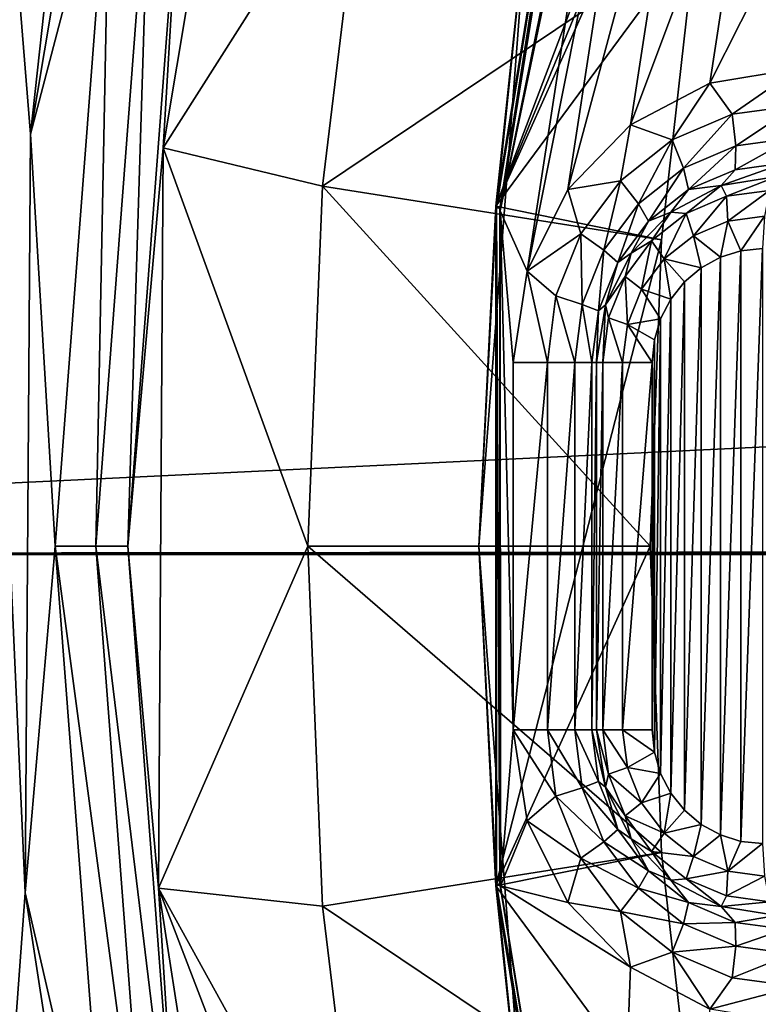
# Model space of a CAD drawing. Header units: metres. Extents: x -237 to 25, y -25 to 25.
# Tile 20 of 165: x -232.18 to -230.17, y -1.25 to 1.43. Entities that reach past the tile are written whole.
import ezdxf

# ---------------------------------------------------------------- set-up
doc = ezdxf.new("R2010")
doc.units = ezdxf.units.M
doc.layers.add('solid_10481232', color=7, linetype='CONTINUOUS')

msp = doc.modelspace()

# ---------------------------------------------------------------- linework, layer by layer
at = {"layer": 'solid_10481232'}
for points in [[(-232.149841, 1.121438, 87.10807), (-232.391541, 4.09988, 87.168251), (-231.613144, 6.028225, 86.974121)], [(-231.807922, 3.153579, 87.022766), (-232.149841, 1.121438, 87.10807), (-231.613144, 6.028225, 86.974121)], [(-232.164063, -0.943665, 87.111671), (-232.394989, -4.090162, 87.169327), (-232.391541, 4.09988, 87.168251)], [(-232.149841, 1.121438, 87.10807), (-232.164063, -0.943665, 87.111671), (-232.391541, 4.09988, 87.168251)], [(-231.933456, 1.945375, 87.077263), (-232.149841, 1.121438, 87.10807), (-231.807922, 3.153579, 87.022766)], [(-231.788391, 1.084215, 87.326828), (-231.455734, 3.069966, 87.243889), (-231.236069, 1.953851, 89.09259)], [(-231.738358, 1.919942, 87.196037), (-231.455734, 3.069966, 87.243889), (-231.788391, 1.084215, 87.326828)], [(-230.460602, 2.936816, 86.264046), (-230.870926, 0.912995, 86.366348), (-230.577606, 2.728028, 86.293221)], [(-230.870926, 0.912995, 86.366348), (-230.460602, 2.936816, 86.264046), (-230.498566, 2.688708, 86.273514)], [(-230.795105, 1.750515, 86.557457), (-230.882156, 0.924937, 86.66185), (-230.586746, 2.749485, 86.588188)], [(-230.264694, 2.550048, 88.080612), (-230.586746, 2.749485, 86.588188), (-230.882156, 0.924937, 86.66185)], [(-230.880844, 0.921615, 86.501434), (-230.586487, 2.739611, 86.428047), (-230.871338, 0.919423, 86.430199)], [(-230.795105, 1.750515, 86.557457), (-230.586487, 2.739611, 86.428047), (-230.880844, 0.921615, 86.501434)], [(-230.586487, 2.739611, 86.428047), (-230.577682, 2.733095, 86.356987), (-230.871338, 0.919423, 86.430199)], [(-230.871338, 0.919423, 86.430199), (-230.577682, 2.733095, 86.356987), (-230.577606, 2.728028, 86.293221)], [(-230.871338, 0.919423, 86.430199), (-230.577606, 2.728028, 86.293221), (-230.870926, 0.912995, 86.366348)], [(-230.870926, 0.912995, 86.366348), (-230.498566, 2.688708, 86.273514), (-230.796799, 0.748102, 86.34787)], [(-230.796799, 0.748102, 86.34787), (-230.498566, 2.688708, 86.273514), (-230.460403, 2.441804, 86.264)], [(-230.223923, 2.516649, 88.276138), (-230.264694, 2.550048, 88.080612), (-230.882156, 0.924937, 86.66185)], [(-230.183075, 2.483251, 88.471649), (-230.223923, 2.516649, 88.276138), (-230.882156, 0.924937, 86.66185)], [(-230.337906, 1.663317, 88.489494), (-230.183075, 2.483251, 88.471649), (-230.882156, 0.924937, 86.66185)], [(-230.686462, 0.970767, 86.320358), (-230.796799, 0.748102, 86.34787), (-230.460403, 2.441804, 86.264)], [(-230.686462, 0.970767, 86.320358), (-230.460403, 2.441804, 86.264), (-230.350693, 2.21989, 86.236641)], [(-230.515594, 1.146879, 86.277756), (-230.686462, 0.970767, 86.320358), (-230.350693, 2.21989, 86.236641)], [(-230.515594, 1.146879, 86.277756), (-230.350693, 2.21989, 86.236641), (-230.179306, 2.042943, 86.193909)], [(-230.29953, 1.260584, 86.223892), (-230.515594, 1.146879, 86.277756), (-230.179306, 2.042943, 86.193909)], [(-230.29953, 1.260584, 86.223892), (-230.179306, 2.042943, 86.193909), (-229.962234, 1.928757, 86.139786)], [(-215.23938, 0.984349, 180.772797), (-215.146851, 1.966513, 180.749512), (-236.167236, 1.752109, 96.55172)], [(-231.933456, 1.945375, 87.077263), (-232.082016, 0.000048, 87.114296), (-232.149841, 1.121438, 87.10807)], [(-231.97171, 0.000048, 87.153824), (-232.082016, 0.000048, 87.114296), (-231.933456, 1.945375, 87.077263)], [(-231.824326, 1.930129, 87.117081), (-231.97171, 0.000048, 87.153824), (-231.933456, 1.945375, 87.077263)], [(-231.884964, 0.000048, 87.23259), (-231.97171, 0.000048, 87.153824), (-231.824326, 1.930129, 87.117081)], [(-231.738358, 1.919942, 87.196037), (-231.884964, 0.000048, 87.23259), (-231.824326, 1.930129, 87.117081)], [(-231.788391, 1.084215, 87.326828), (-231.236069, 1.953851, 89.09259), (-231.354797, 0.979667, 89.102432)], [(-231.354797, 0.979667, 89.102432), (-231.236069, 1.953851, 89.09259), (-230.337906, 1.663317, 88.489494)], [(-231.738358, 1.919942, 87.196037), (-231.788391, 1.084215, 87.326828), (-231.884964, 0.000048, 87.23259)], [(-230.058853, 1.300048, 86.163879), (-230.29953, 1.260584, 86.223892), (-229.962234, 1.928757, 86.139786)], [(-215.23938, 0.984349, 180.772797), (-236.167236, 1.752109, 96.55172), (-236.264709, -0.022501, 96.576157)], [(-230.795105, 1.750515, 86.557457), (-230.880844, 0.921615, 86.501434), (-230.928772, 0.000048, 86.59079)], [(-230.795105, 1.750515, 86.557457), (-230.928772, 0.000048, 86.59079), (-230.882156, 0.924937, 86.66185)], [(-231.354797, 0.979667, 89.102432), (-230.337906, 1.663317, 88.489494), (-230.431152, 0.83404, 88.500343)], [(-230.431152, 0.83404, 88.500343), (-230.337906, 1.663317, 88.489494), (-230.882156, 0.924937, 86.66185)], [(-230.238678, 1.175507, 86.190773), (-230.29953, 1.260584, 86.223892), (-230.058853, 1.300048, 86.163879)], [(-230.238678, 1.175507, 86.190773), (-230.058853, 1.300048, 86.163879), (-230.063065, 1.199335, 86.146988)], [(-230.402313, 1.105648, 86.231575), (-230.515594, 1.146879, 86.277756), (-230.29953, 1.260584, 86.223892)], [(-230.402313, 1.105648, 86.231575), (-230.29953, 1.260584, 86.223892), (-230.238678, 1.175507, 86.190773)], [(-230.238678, 1.175507, 86.190773), (-230.063065, 1.199335, 86.146988), (-230.228455, 1.08944, 86.136406)], [(-230.228455, 1.08944, 86.136406), (-230.063065, 1.199335, 86.146988), (-230.075226, 1.110232, 86.098206)], [(-230.402313, 1.105648, 86.231575), (-230.238678, 1.175507, 86.190773), (-230.371262, 1.028483, 86.172012)], [(-230.238678, 1.175507, 86.190773), (-230.228455, 1.08944, 86.136406), (-230.371262, 1.028483, 86.172012)], [(-230.542847, 0.994518, 86.266609), (-230.686462, 0.970767, 86.320358), (-230.515594, 1.146879, 86.277756)], [(-230.542847, 0.994518, 86.266609), (-230.515594, 1.146879, 86.277756), (-230.402313, 1.105648, 86.231575)], [(-232.082016, 0.000048, 87.114296), (-232.164063, -0.943665, 87.111671), (-232.149841, 1.121438, 87.10807)], [(-230.542847, 0.994518, 86.266609), (-230.402313, 1.105648, 86.231575), (-230.493881, 0.931513, 86.202583)], [(-230.402313, 1.105648, 86.231575), (-230.371262, 1.028483, 86.172012), (-230.493881, 0.931513, 86.202583)], [(-230.230331, 1.024697, 86.057213), (-230.075226, 1.110232, 86.098206), (-230.093918, 1.043204, 86.023209)], [(-230.228455, 1.08944, 86.136406), (-230.075226, 1.110232, 86.098206), (-230.230331, 1.024697, 86.057213)], [(-231.884964, 0.000048, 87.23259), (-231.788391, 1.084215, 87.326828), (-231.800659, -0.930873, 87.329895)], [(-231.800659, -0.930873, 87.329895), (-231.788391, 1.084215, 87.326828), (-231.394394, -0.00016, 89.105751)], [(-231.788391, 1.084215, 87.326828), (-231.354797, 0.979667, 89.102432), (-231.394394, -0.00016, 89.105751)], [(-230.371262, 1.028483, 86.172012), (-230.228455, 1.08944, 86.136406), (-230.357437, 0.970435, 86.088905)], [(-230.228455, 1.08944, 86.136406), (-230.230331, 1.024697, 86.057213), (-230.357437, 0.970435, 86.088905)], [(-230.493881, 0.931513, 86.202583), (-230.371262, 1.028483, 86.172012), (-230.466583, 0.884117, 86.116119)], [(-230.371262, 1.028483, 86.172012), (-230.357437, 0.970435, 86.088905), (-230.466583, 0.884117, 86.116119)], [(-230.357437, 0.970435, 86.088905), (-230.230331, 1.024697, 86.057213), (-230.268646, 0.981341, 85.968842)], [(-230.268646, 0.981341, 85.968842), (-230.093918, 1.043204, 86.023209), (-230.116913, 1.006109, 85.931007)], [(-230.230331, 1.024697, 86.057213), (-230.093918, 1.043204, 86.023209), (-230.268646, 0.981341, 85.968842)], [(-230.650681, 0.849691, 86.293495), (-230.686462, 0.970767, 86.320358), (-230.542847, 0.994518, 86.266609)], [(-230.650681, 0.849691, 86.293495), (-230.542847, 0.994518, 86.266609), (-230.587967, 0.80514, 86.226044)], [(-230.542847, 0.994518, 86.266609), (-230.493881, 0.931513, 86.202583), (-230.587967, 0.80514, 86.226044)], [(-230.25444, 0.952508, 85.880569), (-230.268646, 0.981341, 85.968842), (-230.116913, 1.006109, 85.931007)], [(-230.25444, 0.952508, 85.880569), (-230.116913, 1.006109, 85.931007), (-230.136795, 0.968469, 85.851242)], [(-215.270157, 0.000115, 180.780807), (-215.23938, 0.984349, 180.772797), (-236.264709, -0.022501, 96.576157)], [(-231.394394, -0.00016, 89.105751), (-231.354797, 0.979667, 89.102432), (-230.46228, 0.000047, 88.504021)], [(-231.354797, 0.979667, 89.102432), (-230.431152, 0.83404, 88.500343), (-230.46228, 0.000047, 88.504021)], [(-230.650681, 0.849691, 86.293495), (-230.796799, 0.748102, 86.34787), (-230.686462, 0.970767, 86.320358)], [(-230.466583, 0.884117, 86.116119), (-230.357437, 0.970435, 86.088905), (-230.405533, 0.90946, 86.002968)], [(-230.357437, 0.970435, 86.088905), (-230.268646, 0.981341, 85.968842), (-230.405533, 0.90946, 86.002968)], [(-230.364059, 0.905712, 85.907898), (-230.405533, 0.90946, 86.002968), (-230.268646, 0.981341, 85.968842)], [(-230.364059, 0.905712, 85.907898), (-230.268646, 0.981341, 85.968842), (-230.25444, 0.952508, 85.880569)], [(-230.25444, 0.952508, 85.880569), (-230.136795, 0.968469, 85.851242), (-230.250687, 0.884738, 85.820564)], [(-230.250687, 0.884738, 85.820564), (-230.136795, 0.968469, 85.851242), (-230.150665, 0.898308, 85.795631)], [(-230.364059, 0.905712, 85.907898), (-230.25444, 0.952508, 85.880569), (-230.343887, 0.844951, 85.843803)], [(-230.25444, 0.952508, 85.880569), (-230.250687, 0.884738, 85.820564), (-230.343887, 0.844951, 85.843803)], [(-230.928772, 0.000048, 86.59079), (-230.882156, -0.924841, 86.66185), (-230.882156, 0.924937, 86.66185)], [(-230.928772, 0.000048, 86.59079), (-230.880844, 0.921615, 86.501434), (-230.880844, -0.921519, 86.501434)], [(-230.431152, 0.83404, 88.500343), (-230.882156, 0.924937, 86.66185), (-230.882156, -0.924841, 86.66185)], [(-230.880844, 0.921615, 86.501434), (-230.871338, 0.919423, 86.430199), (-230.871338, -0.919327, 86.430199)], [(-230.880844, -0.921519, 86.501434), (-230.880844, 0.921615, 86.501434), (-230.871338, -0.919327, 86.430199)], [(-230.871338, -0.919327, 86.430199), (-230.871338, 0.919423, 86.430199), (-230.870926, 0.912995, 86.366348)], [(-230.871338, -0.919327, 86.430199), (-230.870926, 0.912995, 86.366348), (-230.869934, -0.925228, 86.366104)], [(-230.835083, -0.499952, 86.357414), (-230.869934, -0.925228, 86.366104), (-230.870926, 0.912995, 86.366348)], [(-230.835083, 0.500048, 86.357414), (-230.835083, -0.499952, 86.357414), (-230.870926, 0.912995, 86.366348)], [(-230.796799, 0.748102, 86.34787), (-230.835083, 0.500048, 86.357414), (-230.870926, 0.912995, 86.366348)], [(-230.587967, 0.80514, 86.226044), (-230.493881, 0.931513, 86.202583), (-230.550339, 0.771626, 86.137001)], [(-230.493881, 0.931513, 86.202583), (-230.466583, 0.884117, 86.116119), (-230.550339, 0.771626, 86.137001)], [(-230.466583, 0.884117, 86.116119), (-230.405533, 0.90946, 86.002968), (-230.51416, 0.797503, 86.030052)], [(-230.458191, 0.831272, 85.931374), (-230.51416, 0.797503, 86.030052), (-230.405533, 0.90946, 86.002968)], [(-230.458191, 0.831272, 85.931374), (-230.405533, 0.90946, 86.002968), (-230.364059, 0.905712, 85.907898)], [(-230.458191, 0.831272, 85.931374), (-230.364059, 0.905712, 85.907898), (-230.42392, 0.78166, 85.863762)], [(-230.364059, 0.905712, 85.907898), (-230.343887, 0.844951, 85.843803), (-230.42392, 0.78166, 85.863762)], [(-230.343887, 0.844951, 85.843803), (-230.250687, 0.884738, 85.820564), (-230.270905, 0.786454, 85.804504)], [(-230.250687, 0.884738, 85.820564), (-230.215042, 0.803972, 85.790573), (-230.270905, 0.786454, 85.804504)], [(-230.250687, 0.884738, 85.820564), (-230.150665, 0.898308, 85.795631), (-230.215042, 0.803972, 85.790573)], [(-230.150665, 0.898308, 85.795631), (-230.155624, 0.81015, 85.775764), (-230.215042, 0.803972, 85.790573)], [(-230.550339, 0.771626, 86.137001), (-230.466583, 0.884117, 86.116119), (-230.51416, 0.797503, 86.030052)], [(-230.46228, 0.000047, 88.504021), (-230.431152, 0.83404, 88.500343), (-230.882156, -0.924841, 86.66185)], [(-230.71846, 0.681037, 86.310394), (-230.796799, 0.748102, 86.34787), (-230.650681, 0.849691, 86.293495)], [(-230.71846, 0.681037, 86.310394), (-230.650681, 0.849691, 86.293495), (-230.64711, 0.657975, 86.240791)], [(-230.650681, 0.849691, 86.293495), (-230.587967, 0.80514, 86.226044), (-230.64711, 0.657975, 86.240791)], [(-230.530411, 0.734258, 85.949379), (-230.51416, 0.797503, 86.030052), (-230.458191, 0.831272, 85.931374)], [(-230.530411, 0.734258, 85.949379), (-230.458191, 0.831272, 85.931374), (-230.485321, 0.699178, 85.879066)], [(-230.458191, 0.831272, 85.931374), (-230.42392, 0.78166, 85.863762), (-230.485321, 0.699178, 85.879066)], [(-230.42392, 0.78166, 85.863762), (-230.343887, 0.844951, 85.843803), (-230.323044, 0.757694, 85.817505)], [(-230.343887, 0.844951, 85.843803), (-230.270905, 0.786454, 85.804504), (-230.323044, 0.757694, 85.817505)], [(-230.64711, 0.657975, 86.240791), (-230.587967, 0.80514, 86.226044), (-230.602982, 0.640627, 86.150131)], [(-230.587967, 0.80514, 86.226044), (-230.550339, 0.771626, 86.137001), (-230.602982, 0.640627, 86.150131)], [(-230.215042, 0.803972, 85.790573), (-230.155624, 0.81015, 85.775764), (-230.215027, -0.803878, 85.790573)], [(-230.155624, 0.81015, 85.775764), (-230.155624, -0.810054, 85.775764), (-230.215027, -0.803878, 85.790573)], [(-230.550339, 0.771626, 86.137001), (-230.51416, 0.797503, 86.030052), (-230.583908, 0.656429, 86.04744)], [(-230.530411, 0.734258, 85.949379), (-230.583908, 0.656429, 86.04744), (-230.51416, 0.797503, 86.030052)], [(-230.485321, 0.699178, 85.879066), (-230.42392, 0.78166, 85.863762), (-230.405624, 0.672577, 85.838097)], [(-230.42392, 0.78166, 85.863762), (-230.323044, 0.757694, 85.817505), (-230.368347, 0.719271, 85.828796)], [(-230.42392, 0.78166, 85.863762), (-230.368347, 0.719271, 85.828796), (-230.405624, 0.672577, 85.838097)], [(-230.323044, 0.757694, 85.817505), (-230.270905, 0.786454, 85.804504), (-230.323029, -0.757608, 85.817497)], [(-230.270905, 0.786454, 85.804504), (-230.270889, -0.786363, 85.804504), (-230.323029, -0.757608, 85.817497)], [(-230.270905, 0.786454, 85.804504), (-230.215042, 0.803972, 85.790573), (-230.270889, -0.786363, 85.804504)], [(-230.215042, 0.803972, 85.790573), (-230.215027, -0.803878, 85.790573), (-230.270889, -0.786363, 85.804504)], [(-230.602982, 0.640627, 86.150131), (-230.550339, 0.771626, 86.137001), (-230.583908, 0.656429, 86.04744)], [(-230.368347, 0.719271, 85.828796), (-230.323044, 0.757694, 85.817505), (-230.368332, -0.719189, 85.828796)], [(-230.323044, 0.757694, 85.817505), (-230.323029, -0.757608, 85.817497), (-230.368332, -0.719189, 85.828796)], [(-230.741577, 0.500048, 86.316162), (-230.835083, 0.500048, 86.357414), (-230.796799, 0.748102, 86.34787)], [(-230.741577, 0.500048, 86.316162), (-230.796799, 0.748102, 86.34787), (-230.71846, 0.681037, 86.310394)], [(-230.575821, 0.621284, 85.960701), (-230.583908, 0.656429, 86.04744), (-230.530411, 0.734258, 85.949379)], [(-230.575821, 0.621284, 85.960701), (-230.530411, 0.734258, 85.949379), (-230.523926, 0.603125, 85.888695)], [(-230.530411, 0.734258, 85.949379), (-230.485321, 0.699178, 85.879066), (-230.523926, 0.603125, 85.888695)], [(-230.523926, 0.603125, 85.888695), (-230.485321, 0.699178, 85.879066), (-230.433517, 0.618848, 85.845047)], [(-230.485321, 0.699178, 85.879066), (-230.405624, 0.672577, 85.838097), (-230.433517, 0.618848, 85.845047)], [(-230.405624, 0.672577, 85.838097), (-230.368347, 0.719271, 85.828796), (-230.405609, -0.672496, 85.838089)], [(-230.368347, 0.719271, 85.828796), (-230.368332, -0.719189, 85.828796), (-230.405609, -0.672496, 85.838089)], [(-230.741577, 0.500048, 86.316162), (-230.71846, 0.681037, 86.310394), (-230.667282, 0.500048, 86.245819)], [(-230.71846, 0.681037, 86.310394), (-230.64711, 0.657975, 86.240791), (-230.667282, 0.500048, 86.245819)], [(-230.405624, 0.672577, 85.838097), (-230.405609, -0.672496, 85.838089), (-230.433517, -0.618765, 85.845047)], [(-230.433517, 0.618848, 85.845047), (-230.405624, 0.672577, 85.838097), (-230.433517, -0.618765, 85.845047)], [(-230.667282, 0.500048, 86.245819), (-230.64711, 0.657975, 86.240791), (-230.620941, 0.500048, 86.15461)], [(-230.64711, 0.657975, 86.240791), (-230.602982, 0.640627, 86.150131), (-230.620941, 0.500048, 86.15461)], [(-230.602982, 0.640627, 86.150131), (-230.583908, 0.656429, 86.04744), (-230.607941, 0.500048, 86.053436)], [(-230.591309, 0.500048, 85.964561), (-230.607941, 0.500048, 86.053436), (-230.583908, 0.656429, 86.04744)], [(-230.591309, 0.500048, 85.964561), (-230.583908, 0.656429, 86.04744), (-230.575821, 0.621284, 85.960701)], [(-230.620941, 0.500048, 86.15461), (-230.602982, 0.640627, 86.150131), (-230.607941, 0.500048, 86.053436)], [(-230.591309, 0.500048, 85.964561), (-230.575821, 0.621284, 85.960701), (-230.537094, 0.500048, 85.891975)], [(-230.575821, 0.621284, 85.960701), (-230.523926, 0.603125, 85.888695), (-230.537094, 0.500048, 85.891975)], [(-230.523926, 0.603125, 85.888695), (-230.433517, 0.618848, 85.845047), (-230.450516, 0.561278, 85.849289)], [(-230.433517, 0.618848, 85.845047), (-230.433517, -0.618765, 85.845047), (-230.450516, -0.56119, 85.849289)], [(-230.450516, 0.561278, 85.849289), (-230.433517, 0.618848, 85.845047), (-230.450516, -0.56119, 85.849289)], [(-230.537094, 0.500048, 85.891975), (-230.523926, 0.603125, 85.888695), (-230.456512, 0.500048, 85.850784)], [(-230.523926, 0.603125, 85.888695), (-230.450516, 0.561278, 85.849289), (-230.456512, 0.500048, 85.850784)], [(-230.450516, 0.561278, 85.849289), (-230.450516, -0.56119, 85.849289), (-230.456512, -0.499952, 85.850784)], [(-230.456512, 0.500048, 85.850784), (-230.450516, 0.561278, 85.849289), (-230.456512, -0.499952, 85.850784)], [(-230.741577, 0.500048, 86.316162), (-230.835083, -0.499952, 86.357414), (-230.835083, 0.500048, 86.357414)], [(-230.741577, 0.500048, 86.316162), (-230.741577, -0.499952, 86.316162), (-230.835083, -0.499952, 86.357414)], [(-230.667282, 0.500048, 86.245819), (-230.667282, -0.499952, 86.245819), (-230.741577, -0.499952, 86.316162)], [(-230.741577, 0.500048, 86.316162), (-230.667282, 0.500048, 86.245819), (-230.741577, -0.499952, 86.316162)], [(-230.620941, 0.500048, 86.15461), (-230.620941, -0.499952, 86.15461), (-230.667282, -0.499952, 86.245819)], [(-230.667282, 0.500048, 86.245819), (-230.620941, 0.500048, 86.15461), (-230.667282, -0.499952, 86.245819)], [(-230.607941, 0.500048, 86.053436), (-230.607941, -0.499952, 86.053436), (-230.620941, -0.499952, 86.15461)], [(-230.620941, 0.500048, 86.15461), (-230.607941, 0.500048, 86.053436), (-230.620941, -0.499952, 86.15461)], [(-230.591309, 0.500048, 85.964561), (-230.591309, -0.499952, 85.964561), (-230.607941, -0.499952, 86.053436)], [(-230.591309, 0.500048, 85.964561), (-230.607941, -0.499952, 86.053436), (-230.607941, 0.500048, 86.053436)], [(-230.537094, 0.500048, 85.891975), (-230.537094, -0.499952, 85.891975), (-230.591309, -0.499952, 85.964561)], [(-230.591309, 0.500048, 85.964561), (-230.537094, 0.500048, 85.891975), (-230.591309, -0.499952, 85.964561)], [(-230.456512, 0.500048, 85.850784), (-230.456512, -0.499952, 85.850784), (-230.537094, -0.499952, 85.891975)], [(-230.537094, 0.500048, 85.891975), (-230.456512, 0.500048, 85.850784), (-230.537094, -0.499952, 85.891975)], [(-215.270142, -0.012362, 180.780807), (-215.270157, 0.000115, 180.780807), (-236.264709, -0.022501, 96.576157)], [(-232.082016, 0.000048, 87.114296), (-231.933456, -1.945279, 87.077263), (-232.164063, -0.943665, 87.111671)], [(-231.824326, -1.930033, 87.117081), (-231.933456, -1.945279, 87.077263), (-232.082016, 0.000048, 87.114296)], [(-231.97171, 0.000048, 87.153824), (-231.824326, -1.930033, 87.117081), (-232.082016, 0.000048, 87.114296)], [(-231.738358, -1.919847, 87.196037), (-231.824326, -1.930033, 87.117081), (-231.97171, 0.000048, 87.153824)], [(-231.884964, 0.000048, 87.23259), (-231.738358, -1.919847, 87.196037), (-231.97171, 0.000048, 87.153824)], [(-231.884964, 0.000048, 87.23259), (-231.800659, -0.930873, 87.329895), (-231.738358, -1.919847, 87.196037)], [(-231.394394, -0.00016, 89.105751), (-230.46228, 0.000047, 88.504021), (-230.431152, -0.833947, 88.500336)], [(-230.928772, 0.000048, 86.59079), (-230.880844, -0.921519, 86.501434), (-230.795105, -1.750419, 86.557457)], [(-230.928772, 0.000048, 86.59079), (-230.795105, -1.750419, 86.557457), (-230.882156, -0.924841, 86.66185)], [(-230.431152, -0.833947, 88.500336), (-230.46228, 0.000047, 88.504021), (-230.882156, -0.924841, 86.66185)], [(-215.270126, -0.024824, 180.780807), (-215.270142, -0.012362, 180.780807), (-236.264709, -0.022501, 96.576157)], [(-215.270126, -0.024824, 180.780807), (-236.264709, -0.022501, 96.576157), (-236.123779, -2.104417, 96.541077)], [(-215.259262, -0.585403, 180.778122), (-215.270126, -0.024824, 180.780807), (-236.123779, -2.104417, 96.541077)], [(-231.800659, -0.930873, 87.329895), (-231.394394, -0.00016, 89.105751), (-231.354736, -0.980171, 89.102425)], [(-231.354736, -0.980171, 89.102425), (-231.394394, -0.00016, 89.105751), (-230.431152, -0.833947, 88.500336)], [(-230.835083, -0.499952, 86.357414), (-230.796799, -0.748006, 86.34787), (-230.869934, -0.925228, 86.366104)], [(-230.71846, -0.680941, 86.310394), (-230.796799, -0.748006, 86.34787), (-230.835083, -0.499952, 86.357414)], [(-230.71846, -0.680941, 86.310394), (-230.835083, -0.499952, 86.357414), (-230.741577, -0.499952, 86.316162)], [(-230.741577, -0.499952, 86.316162), (-230.667282, -0.499952, 86.245819), (-230.64711, -0.657879, 86.240791)], [(-230.71846, -0.680941, 86.310394), (-230.741577, -0.499952, 86.316162), (-230.64711, -0.657879, 86.240791)], [(-230.667282, -0.499952, 86.245819), (-230.620941, -0.499952, 86.15461), (-230.602982, -0.640531, 86.150131)], [(-230.64711, -0.657879, 86.240791), (-230.667282, -0.499952, 86.245819), (-230.602982, -0.640531, 86.150131)], [(-230.620941, -0.499952, 86.15461), (-230.607941, -0.499952, 86.053436), (-230.583908, -0.656334, 86.04744)], [(-230.602982, -0.640531, 86.150131), (-230.620941, -0.499952, 86.15461), (-230.583908, -0.656334, 86.04744)], [(-230.575821, -0.621188, 85.960701), (-230.583908, -0.656334, 86.04744), (-230.607941, -0.499952, 86.053436)], [(-230.575821, -0.621188, 85.960701), (-230.607941, -0.499952, 86.053436), (-230.591309, -0.499952, 85.964561)], [(-230.591309, -0.499952, 85.964561), (-230.537094, -0.499952, 85.891975), (-230.523926, -0.603029, 85.888695)], [(-230.575821, -0.621188, 85.960701), (-230.591309, -0.499952, 85.964561), (-230.523926, -0.603029, 85.888695)], [(-230.450516, -0.56119, 85.849289), (-230.537094, -0.499952, 85.891975), (-230.456512, -0.499952, 85.850784)], [(-230.450516, -0.56119, 85.849289), (-230.523926, -0.603029, 85.888695), (-230.537094, -0.499952, 85.891975)], [(-230.450516, -0.56119, 85.849289), (-230.433517, -0.618765, 85.845047), (-230.523926, -0.603029, 85.888695)], [(-215.228577, -1.143217, 180.770477), (-215.259262, -0.585403, 180.778122), (-236.123779, -2.104417, 96.541077)], [(-230.575821, -0.621188, 85.960701), (-230.523926, -0.603029, 85.888695), (-230.485321, -0.699082, 85.879066)], [(-230.433517, -0.618765, 85.845047), (-230.485321, -0.699082, 85.879066), (-230.523926, -0.603029, 85.888695)], [(-230.64711, -0.657879, 86.240791), (-230.602982, -0.640531, 86.150131), (-230.550339, -0.77153, 86.137001)], [(-230.550339, -0.77153, 86.137001), (-230.602982, -0.640531, 86.150131), (-230.583908, -0.656334, 86.04744)], [(-230.530411, -0.734163, 85.949379), (-230.583908, -0.656334, 86.04744), (-230.575821, -0.621188, 85.960701)], [(-230.530411, -0.734163, 85.949379), (-230.575821, -0.621188, 85.960701), (-230.485321, -0.699082, 85.879066)], [(-230.433517, -0.618765, 85.845047), (-230.405609, -0.672496, 85.838089), (-230.485321, -0.699082, 85.879066)], [(-230.71846, -0.680941, 86.310394), (-230.64711, -0.657879, 86.240791), (-230.587967, -0.805044, 86.226044)], [(-230.587967, -0.805044, 86.226044), (-230.64711, -0.657879, 86.240791), (-230.550339, -0.77153, 86.137001)], [(-230.550339, -0.77153, 86.137001), (-230.583908, -0.656334, 86.04744), (-230.51416, -0.797407, 86.030052)], [(-230.530411, -0.734163, 85.949379), (-230.51416, -0.797407, 86.030052), (-230.583908, -0.656334, 86.04744)], [(-230.650681, -0.849595, 86.293495), (-230.796799, -0.748006, 86.34787), (-230.71846, -0.680941, 86.310394)], [(-230.650681, -0.849595, 86.293495), (-230.71846, -0.680941, 86.310394), (-230.587967, -0.805044, 86.226044)], [(-230.405609, -0.672496, 85.838089), (-230.42392, -0.781565, 85.863762), (-230.485321, -0.699082, 85.879066)], [(-230.405609, -0.672496, 85.838089), (-230.368332, -0.719189, 85.828796), (-230.42392, -0.781565, 85.863762)], [(-230.530411, -0.734163, 85.949379), (-230.485321, -0.699082, 85.879066), (-230.42392, -0.781565, 85.863762)], [(-230.368332, -0.719189, 85.828796), (-230.323029, -0.757608, 85.817497), (-230.42392, -0.781565, 85.863762)], [(-230.796799, -0.748006, 86.34787), (-230.686462, -0.970671, 86.320358), (-230.869934, -0.925228, 86.366104)], [(-230.650681, -0.849595, 86.293495), (-230.686462, -0.970671, 86.320358), (-230.796799, -0.748006, 86.34787)], [(-230.458191, -0.831176, 85.931374), (-230.51416, -0.797407, 86.030052), (-230.530411, -0.734163, 85.949379)], [(-230.458191, -0.831176, 85.931374), (-230.530411, -0.734163, 85.949379), (-230.42392, -0.781565, 85.863762)], [(-230.587967, -0.805044, 86.226044), (-230.550339, -0.77153, 86.137001), (-230.466583, -0.884022, 86.116119)], [(-230.466583, -0.884022, 86.116119), (-230.550339, -0.77153, 86.137001), (-230.51416, -0.797407, 86.030052)], [(-230.323029, -0.757608, 85.817497), (-230.343887, -0.844856, 85.843803), (-230.42392, -0.781565, 85.863762)], [(-230.323029, -0.757608, 85.817497), (-230.270889, -0.786363, 85.804504), (-230.343887, -0.844856, 85.843803)], [(-230.466583, -0.884022, 86.116119), (-230.51416, -0.797407, 86.030052), (-230.405533, -0.909364, 86.002968)], [(-230.458191, -0.831176, 85.931374), (-230.405533, -0.909364, 86.002968), (-230.51416, -0.797407, 86.030052)], [(-230.458191, -0.831176, 85.931374), (-230.42392, -0.781565, 85.863762), (-230.343887, -0.844856, 85.843803)], [(-230.270889, -0.786363, 85.804504), (-230.250687, -0.884642, 85.820564), (-230.343887, -0.844856, 85.843803)], [(-230.270889, -0.786363, 85.804504), (-230.215027, -0.803878, 85.790573), (-230.250687, -0.884642, 85.820564)], [(-230.215027, -0.803878, 85.790573), (-230.155624, -0.810054, 85.775764), (-230.250687, -0.884642, 85.820564)], [(-230.650681, -0.849595, 86.293495), (-230.587967, -0.805044, 86.226044), (-230.493881, -0.931417, 86.202583)], [(-230.493881, -0.931417, 86.202583), (-230.587967, -0.805044, 86.226044), (-230.466583, -0.884022, 86.116119)], [(-230.155624, -0.810054, 85.775764), (-230.150665, -0.898212, 85.795631), (-230.250687, -0.884642, 85.820564)], [(-231.354736, -0.980171, 89.102425), (-230.431152, -0.833947, 88.500336), (-230.337906, -1.663223, 88.489494)], [(-230.337906, -1.663223, 88.489494), (-230.431152, -0.833947, 88.500336), (-230.882156, -0.924841, 86.66185)], [(-230.542847, -0.994422, 86.266609), (-230.686462, -0.970671, 86.320358), (-230.650681, -0.849595, 86.293495)], [(-230.542847, -0.994422, 86.266609), (-230.650681, -0.849595, 86.293495), (-230.493881, -0.931417, 86.202583)], [(-230.364059, -0.905617, 85.907898), (-230.405533, -0.909364, 86.002968), (-230.458191, -0.831176, 85.931374)], [(-230.364059, -0.905617, 85.907898), (-230.458191, -0.831176, 85.931374), (-230.343887, -0.844856, 85.843803)], [(-230.364059, -0.905617, 85.907898), (-230.343887, -0.844856, 85.843803), (-230.250687, -0.884642, 85.820564)], [(-230.493881, -0.931417, 86.202583), (-230.466583, -0.884022, 86.116119), (-230.357437, -0.970339, 86.088905)], [(-230.357437, -0.970339, 86.088905), (-230.466583, -0.884022, 86.116119), (-230.405533, -0.909364, 86.002968)], [(-230.364059, -0.905617, 85.907898), (-230.268646, -0.981245, 85.968842), (-230.405533, -0.909364, 86.002968)], [(-230.357437, -0.970339, 86.088905), (-230.405533, -0.909364, 86.002968), (-230.268646, -0.981245, 85.968842)], [(-230.25444, -0.952412, 85.880569), (-230.364059, -0.905617, 85.907898), (-230.250687, -0.884642, 85.820564)], [(-230.25444, -0.952412, 85.880569), (-230.268646, -0.981245, 85.968842), (-230.364059, -0.905617, 85.907898)], [(-230.25444, -0.952412, 85.880569), (-230.250687, -0.884642, 85.820564), (-230.150665, -0.898212, 85.795631)], [(-230.136795, -0.968373, 85.851242), (-230.25444, -0.952412, 85.880569), (-230.150665, -0.898212, 85.795631)], [(-231.800659, -0.930873, 87.329895), (-231.354736, -0.980171, 89.102425), (-231.236038, -1.953922, 89.092575)], [(-231.800659, -0.930873, 87.329895), (-231.236038, -1.953922, 89.092575), (-231.039017, -2.914897, 89.076614)], [(-231.492218, -2.920771, 87.252991), (-231.800659, -0.930873, 87.329895), (-231.039017, -2.914897, 89.076614)], [(-231.738358, -1.919847, 87.196037), (-231.800659, -0.930873, 87.329895), (-231.492218, -2.920771, 87.252991)], [(-230.795105, -1.750419, 86.557457), (-230.586746, -2.74939, 86.588188), (-230.882156, -0.924841, 86.66185)], [(-230.337906, -1.663223, 88.489494), (-230.882156, -0.924841, 86.66185), (-230.586746, -2.74939, 86.588188)], [(-230.880844, -0.921519, 86.501434), (-230.871338, -0.919327, 86.430199), (-230.577682, -2.733, 86.356987)], [(-230.586487, -2.739515, 86.428047), (-230.880844, -0.921519, 86.501434), (-230.577682, -2.733, 86.356987)], [(-230.795105, -1.750419, 86.557457), (-230.880844, -0.921519, 86.501434), (-230.586487, -2.739515, 86.428047)], [(-230.577682, -2.733, 86.356987), (-230.871338, -0.919327, 86.430199), (-230.869934, -0.925228, 86.366104)], [(-230.515594, -1.146783, 86.277756), (-230.575638, -2.735929, 86.292725), (-230.869934, -0.925228, 86.366104)], [(-230.577682, -2.733, 86.356987), (-230.869934, -0.925228, 86.366104), (-230.575638, -2.735929, 86.292725)], [(-230.686462, -0.970671, 86.320358), (-230.515594, -1.146783, 86.277756), (-230.869934, -0.925228, 86.366104)], [(-230.542847, -0.994422, 86.266609), (-230.493881, -0.931417, 86.202583), (-230.371262, -1.028387, 86.172012)], [(-230.371262, -1.028387, 86.172012), (-230.493881, -0.931417, 86.202583), (-230.357437, -0.970339, 86.088905)], [(-232.164063, -0.943665, 87.111671), (-231.848892, -2.985969, 87.033142), (-232.394989, -4.090162, 87.169327)], [(-231.933456, -1.945279, 87.077263), (-231.848892, -2.985969, 87.033142), (-232.164063, -0.943665, 87.111671)], [(-230.136795, -0.968373, 85.851242), (-230.268646, -0.981245, 85.968842), (-230.25444, -0.952412, 85.880569)], [(-231.236038, -1.953922, 89.092575), (-231.354736, -0.980171, 89.102425), (-230.337906, -1.663223, 88.489494)], [(-230.542847, -0.994422, 86.266609), (-230.515594, -1.146783, 86.277756), (-230.686462, -0.970671, 86.320358)], [(-230.371262, -1.028387, 86.172012), (-230.357437, -0.970339, 86.088905), (-230.230331, -1.024601, 86.057213)], [(-230.230331, -1.024601, 86.057213), (-230.357437, -0.970339, 86.088905), (-230.268646, -0.981245, 85.968842)], [(-230.136795, -0.968373, 85.851242), (-230.116913, -1.006013, 85.931007), (-230.268646, -0.981245, 85.968842)], [(-230.230331, -1.024601, 86.057213), (-230.268646, -0.981245, 85.968842), (-230.116913, -1.006013, 85.931007)], [(-230.402313, -1.105552, 86.231575), (-230.515594, -1.146783, 86.277756), (-230.542847, -0.994422, 86.266609)], [(-230.402313, -1.105552, 86.231575), (-230.542847, -0.994422, 86.266609), (-230.371262, -1.028387, 86.172012)], [(-230.093918, -1.043108, 86.023209), (-230.230331, -1.024601, 86.057213), (-230.116913, -1.006013, 85.931007)], [(-230.402313, -1.105552, 86.231575), (-230.371262, -1.028387, 86.172012), (-230.228455, -1.089344, 86.136406)], [(-230.228455, -1.089344, 86.136406), (-230.371262, -1.028387, 86.172012), (-230.230331, -1.024601, 86.057213)], [(-230.228455, -1.089344, 86.136406), (-230.230331, -1.024601, 86.057213), (-230.093918, -1.043108, 86.023209)], [(-230.075226, -1.110136, 86.098206), (-230.228455, -1.089344, 86.136406), (-230.093918, -1.043108, 86.023209)], [(-230.238678, -1.175411, 86.190773), (-230.402313, -1.105552, 86.231575), (-230.228455, -1.089344, 86.136406)], [(-230.238678, -1.175411, 86.190773), (-230.228455, -1.089344, 86.136406), (-230.075226, -1.110136, 86.098206)], [(-230.402313, -1.105552, 86.231575), (-230.29953, -1.260488, 86.223892), (-230.515594, -1.146783, 86.277756)], [(-230.238678, -1.175411, 86.190773), (-230.29953, -1.260488, 86.223892), (-230.402313, -1.105552, 86.231575)], [(-230.063065, -1.199239, 86.146988), (-230.238678, -1.175411, 86.190773), (-230.075226, -1.110136, 86.098206)], [(-215.17836, -1.697544, 180.75798), (-215.228577, -1.143217, 180.770477), (-236.123779, -2.104417, 96.541077)], [(-230.515594, -1.146783, 86.277756), (-230.29953, -1.260488, 86.223892), (-230.575638, -2.735929, 86.292725)], [(-230.063065, -1.199239, 86.146988), (-230.29953, -1.260488, 86.223892), (-230.238678, -1.175411, 86.190773)], [(-230.063065, -1.199239, 86.146988), (-230.058853, -1.299952, 86.163879), (-230.29953, -1.260488, 86.223892)]]:
    msp.add_3dface(points, dxfattribs=at)

doc.saveas('drawing.dxf')
